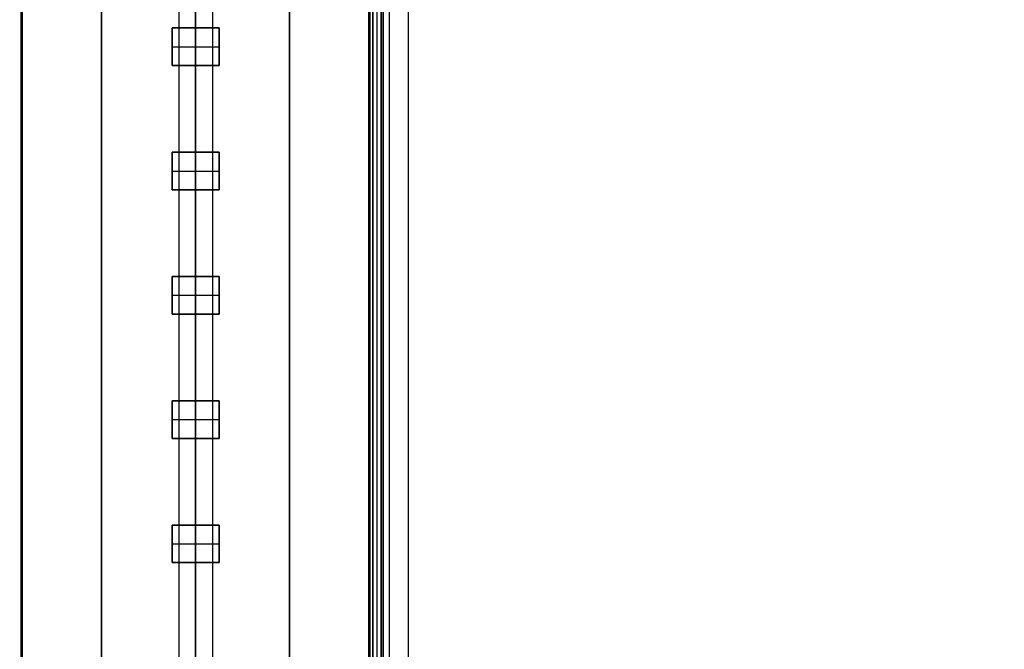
# Model space of a CAD drawing. Header units: millimetres. Extents: x -435 to 435, y -676 to 274.
# Tile 22 of 26: x -13 to 60, y 9 to 56. Entities that reach past the tile are written whole.
import ezdxf

# ---------------------------------------------------------------- set-up
doc = ezdxf.new("R2010")
doc.units = ezdxf.units.MM
doc.header["$MEASUREMENT"] = 0
for name, color, linetype, true_color in [('Cable', 7, 'Continuous', 0x000000), ('Light Source', 7, 'Continuous', 0x000000), ('Tyvek Shade', 7, 'Continuous', 0x000000)]:
    doc.layers.add(name, color=color, linetype=linetype, true_color=true_color)

msp = doc.modelspace()

# ---------------------------------------------------------------- linework, layer by layer
at = {"layer": 'Cable', "color": 250, "true_color": 0x3c3c3c}
for p, q in [((0, -195.445, -41.85), (0, 64.865, -174.485)), ((-1.25, 64.298, -175.599), (-1.25, -198.2, -41.85)), ((1.25, 64.298, -175.599), (1.25, -198.199, -41.85)), ((0, 63.73, -176.713), (0, -200.848, -41.903)), ((0, 63.73, -176.713), (0, -200.848, -41.903))]:
    msp.add_line(p, q, dxfattribs=at)
at = {"layer": 'Light Source', "color": 7, "true_color": 0xffffff}
for p, q in [((0, -575.848, -231.85), (0, 174.152, -231.85)), ((0, -575.848, -230.35), (0, 174.152, -230.35)), ((13.2, -575.848, -216.65), (13.2, 174.152, -216.65)), ((13.521, -575.848, -215.95), (13.521, 174.152, -215.95)), ((13.811, -575.848, -217.35), (13.811, 174.152, -217.35)), ((13.842, 174.152, -215.95), (13.842, -575.848, -215.95)), ((15.819, 174.152, -218.25), (15.819, -575.848, -218.25)), ((15.842, 174.152, -217.95), (15.842, -575.848, -217.95))]:
    msp.add_line(p, q, dxfattribs=at)
at = {"layer": 'Light Source'}
for p, q in [((-7, -573.348, -219.152), (-7, 171.652, -219.152)), ((0, -573.348, -218.402), (0, 171.652, -218.402)), ((7, -573.348, -219.152), (7, 171.652, -219.152)), ((0, 54.927, -219.902), (0, 61.377, -219.902)), ((-1.75, 52.127, -220.402), (-1.75, 54.927, -220.402)), ((-1.75, 54.927, -220.402), (1.75, 54.927, -220.402)), ((0, 54.927, -219.902), (0, 54.927, -220.902)), ((0, 54.927, -220.902), (0, 52.127, -220.902)), ((1.75, 54.927, -220.402), (1.75, 52.127, -220.402)), ((-1.75, 53.527, -219.902), (-1.75, 53.527, -220.902)), ((-1.75, 53.527, -220.902), (1.75, 53.527, -220.902)), ((1.75, 53.527, -219.902), (1.75, 53.527, -220.902)), ((1.75, 52.127, -220.402), (-1.75, 52.127, -220.402)), ((0, 45.677, -219.902), (0, 52.127, -219.902)), ((0, 52.127, -219.902), (0, 52.127, -220.902)), ((-1.75, 42.877, -220.402), (-1.75, 45.677, -220.402)), ((-1.75, 45.677, -220.402), (1.75, 45.677, -220.402)), ((0, 45.677, -219.902), (0, 45.677, -220.902)), ((0, 45.677, -220.902), (0, 42.877, -220.902)), ((1.75, 45.677, -220.402), (1.75, 42.877, -220.402)), ((-1.75, 44.277, -219.902), (-1.75, 44.277, -220.902)), ((-1.75, 44.277, -220.902), (1.75, 44.277, -220.902)), ((1.75, 44.277, -219.902), (1.75, 44.277, -220.902)), ((1.75, 42.877, -220.402), (-1.75, 42.877, -220.402)), ((0, 36.427, -219.902), (0, 42.877, -219.902)), ((0, 42.877, -219.902), (0, 42.877, -220.902)), ((-1.75, 33.627, -220.402), (-1.75, 36.427, -220.402)), ((-1.75, 36.427, -220.402), (1.75, 36.427, -220.402)), ((0, 36.427, -219.902), (0, 36.427, -220.902)), ((0, 36.427, -220.902), (0, 33.627, -220.902)), ((1.75, 36.427, -220.402), (1.75, 33.627, -220.402)), ((-1.75, 35.027, -219.902), (-1.75, 35.027, -220.902)), ((-1.75, 35.027, -220.902), (1.75, 35.027, -220.902)), ((1.75, 35.027, -219.902), (1.75, 35.027, -220.902)), ((1.75, 33.627, -220.402), (-1.75, 33.627, -220.402)), ((0, 27.177, -219.902), (0, 33.627, -219.902)), ((0, 33.627, -219.902), (0, 33.627, -220.902)), ((-1.75, 24.377, -220.402), (-1.75, 27.177, -220.402)), ((-1.75, 27.177, -220.402), (1.75, 27.177, -220.402)), ((0, 27.177, -219.902), (0, 27.177, -220.902)), ((0, 27.177, -220.902), (0, 24.377, -220.902)), ((1.75, 27.177, -220.402), (1.75, 24.377, -220.402)), ((-1.75, 25.777, -219.902), (-1.75, 25.777, -220.902)), ((-1.75, 25.777, -220.902), (1.75, 25.777, -220.902)), ((1.75, 25.777, -219.902), (1.75, 25.777, -220.902)), ((1.75, 24.377, -220.402), (-1.75, 24.377, -220.402)), ((0, 17.927, -219.902), (0, 24.377, -219.902)), ((0, 24.377, -219.902), (0, 24.377, -220.902)), ((-1.75, 15.127, -220.402), (-1.75, 17.927, -220.402)), ((-1.75, 17.927, -220.402), (1.75, 17.927, -220.402)), ((0, 17.927, -219.902), (0, 17.927, -220.902)), ((0, 17.927, -220.902), (0, 15.127, -220.902)), ((1.75, 17.927, -220.402), (1.75, 15.127, -220.402)), ((-1.75, 16.527, -219.902), (-1.75, 16.527, -220.902)), ((-1.75, 16.527, -220.902), (1.75, 16.527, -220.902)), ((1.75, 16.527, -219.902), (1.75, 16.527, -220.902)), ((1.75, 15.127, -220.402), (-1.75, 15.127, -220.402)), ((0, 8.677, -219.902), (0, 15.127, -219.902)), ((0, 15.127, -219.902), (0, 15.127, -220.902))]:
    msp.add_line(p, q, dxfattribs=at)
for points in [[(-13, -575.848, -200.85), (-13, -200.848, -200.85), (-13, 174.152, -200.85)], [(-12.897, -575.848, -217.4), (-12.897, -200.848, -217.4), (-12.897, 174.152, -217.4)], [(-12.897, -575.848, -215.9), (-12.897, -200.848, -215.9), (-12.897, 174.152, -215.9)], [(12.897, -575.848, -215.9), (12.897, -200.848, -215.9), (12.897, 174.152, -215.9)], [(12.897, -575.848, -217.4), (12.897, -200.848, -217.4), (12.897, 174.152, -217.4)], [(13, -575.848, -200.85), (13, -200.848, -200.85), (13, 174.152, -200.85)], [(14, -575.848, -201.85), (14, -200.848, -201.85), (14, 174.152, -201.85)], [(14, -575.848, -215.9), (14, -200.848, -215.9), (14, 174.152, -215.9)], [(14, -575.848, -217.4), (14, -200.848, -217.4), (14, 174.152, -217.4)], [(14, -575.848, -218.4), (14, -200.848, -218.4), (14, 174.152, -218.4)], [(-7, 171.652, -219.902), (-7, -200.848, -219.902), (-7, -573.348, -219.902)], [(-7, -573.348, -218.402), (-7, -200.848, -218.402), (-7, 171.652, -218.402)], [(7, 171.652, -219.902), (7, -200.848, -219.902), (7, -573.348, -219.902)], [(7, 171.652, -218.402), (7, -200.848, -218.402), (7, -573.348, -218.402)], [(-1.75, 54.927, -219.902), (-1.75, 53.527, -219.902), (-1.75, 52.127, -219.902)], [(1.75, 54.927, -219.902), (0, 54.927, -219.902), (-1.75, 54.927, -219.902)], [(-1.75, 54.927, -220.902), (-1.75, 53.527, -220.902), (-1.75, 52.127, -220.902)], [(-1.75, 54.927, -219.902), (-1.75, 54.927, -220.402), (-1.75, 54.927, -220.902)], [(1.75, 54.927, -220.902), (0, 54.927, -220.902), (-1.75, 54.927, -220.902)], [(1.75, 52.127, -219.902), (1.75, 53.527, -219.902), (1.75, 54.927, -219.902)], [(1.75, 54.927, -220.902), (1.75, 54.927, -220.402), (1.75, 54.927, -219.902)], [(1.75, 52.127, -220.902), (1.75, 53.527, -220.902), (1.75, 54.927, -220.902)], [(-1.75, 52.127, -219.902), (0, 52.127, -219.902), (1.75, 52.127, -219.902)], [(-1.75, 52.127, -220.902), (-1.75, 52.127, -220.402), (-1.75, 52.127, -219.902)], [(-1.75, 52.127, -220.902), (0, 52.127, -220.902), (1.75, 52.127, -220.902)], [(1.75, 52.127, -220.902), (1.75, 52.127, -220.402), (1.75, 52.127, -219.902)], [(-1.75, 45.677, -219.902), (-1.75, 44.277, -219.902), (-1.75, 42.877, -219.902)], [(1.75, 45.677, -219.902), (0, 45.677, -219.902), (-1.75, 45.677, -219.902)], [(-1.75, 45.677, -220.902), (-1.75, 44.277, -220.902), (-1.75, 42.877, -220.902)], [(-1.75, 45.677, -219.902), (-1.75, 45.677, -220.402), (-1.75, 45.677, -220.902)], [(1.75, 45.677, -220.902), (0, 45.677, -220.902), (-1.75, 45.677, -220.902)], [(1.75, 42.877, -219.902), (1.75, 44.277, -219.902), (1.75, 45.677, -219.902)], [(1.75, 45.677, -220.902), (1.75, 45.677, -220.402), (1.75, 45.677, -219.902)], [(1.75, 42.877, -220.902), (1.75, 44.277, -220.902), (1.75, 45.677, -220.902)], [(-1.75, 42.877, -219.902), (0, 42.877, -219.902), (1.75, 42.877, -219.902)], [(-1.75, 42.877, -220.902), (-1.75, 42.877, -220.402), (-1.75, 42.877, -219.902)], [(-1.75, 42.877, -220.902), (0, 42.877, -220.902), (1.75, 42.877, -220.902)], [(1.75, 42.877, -220.902), (1.75, 42.877, -220.402), (1.75, 42.877, -219.902)], [(-1.75, 36.427, -219.902), (-1.75, 35.027, -219.902), (-1.75, 33.627, -219.902)], [(1.75, 36.427, -219.902), (0, 36.427, -219.902), (-1.75, 36.427, -219.902)], [(-1.75, 36.427, -220.902), (-1.75, 35.027, -220.902), (-1.75, 33.627, -220.902)], [(-1.75, 36.427, -219.902), (-1.75, 36.427, -220.402), (-1.75, 36.427, -220.902)], [(1.75, 36.427, -220.902), (0, 36.427, -220.902), (-1.75, 36.427, -220.902)], [(1.75, 33.627, -219.902), (1.75, 35.027, -219.902), (1.75, 36.427, -219.902)], [(1.75, 36.427, -220.902), (1.75, 36.427, -220.402), (1.75, 36.427, -219.902)], [(1.75, 33.627, -220.902), (1.75, 35.027, -220.902), (1.75, 36.427, -220.902)], [(-1.75, 33.627, -219.902), (0, 33.627, -219.902), (1.75, 33.627, -219.902)], [(-1.75, 33.627, -220.902), (-1.75, 33.627, -220.402), (-1.75, 33.627, -219.902)], [(-1.75, 33.627, -220.902), (0, 33.627, -220.902), (1.75, 33.627, -220.902)], [(1.75, 33.627, -220.902), (1.75, 33.627, -220.402), (1.75, 33.627, -219.902)], [(-1.75, 27.177, -219.902), (-1.75, 25.777, -219.902), (-1.75, 24.377, -219.902)], [(1.75, 27.177, -219.902), (0, 27.177, -219.902), (-1.75, 27.177, -219.902)], [(-1.75, 27.177, -220.902), (-1.75, 25.777, -220.902), (-1.75, 24.377, -220.902)], [(-1.75, 27.177, -219.902), (-1.75, 27.177, -220.402), (-1.75, 27.177, -220.902)], [(1.75, 27.177, -220.902), (0, 27.177, -220.902), (-1.75, 27.177, -220.902)], [(1.75, 24.377, -219.902), (1.75, 25.777, -219.902), (1.75, 27.177, -219.902)], [(1.75, 27.177, -220.902), (1.75, 27.177, -220.402), (1.75, 27.177, -219.902)], [(1.75, 24.377, -220.902), (1.75, 25.777, -220.902), (1.75, 27.177, -220.902)], [(-1.75, 24.377, -219.902), (0, 24.377, -219.902), (1.75, 24.377, -219.902)], [(-1.75, 24.377, -220.902), (-1.75, 24.377, -220.402), (-1.75, 24.377, -219.902)], [(-1.75, 24.377, -220.902), (0, 24.377, -220.902), (1.75, 24.377, -220.902)], [(1.75, 24.377, -220.902), (1.75, 24.377, -220.402), (1.75, 24.377, -219.902)], [(-1.75, 17.927, -219.902), (-1.75, 16.527, -219.902), (-1.75, 15.127, -219.902)], [(1.75, 17.927, -219.902), (0, 17.927, -219.902), (-1.75, 17.927, -219.902)], [(-1.75, 17.927, -220.902), (-1.75, 16.527, -220.902), (-1.75, 15.127, -220.902)], [(-1.75, 17.927, -219.902), (-1.75, 17.927, -220.402), (-1.75, 17.927, -220.902)], [(1.75, 17.927, -220.902), (0, 17.927, -220.902), (-1.75, 17.927, -220.902)], [(1.75, 15.127, -219.902), (1.75, 16.527, -219.902), (1.75, 17.927, -219.902)], [(1.75, 17.927, -220.902), (1.75, 17.927, -220.402), (1.75, 17.927, -219.902)], [(1.75, 15.127, -220.902), (1.75, 16.527, -220.902), (1.75, 17.927, -220.902)], [(-1.75, 15.127, -219.902), (0, 15.127, -219.902), (1.75, 15.127, -219.902)], [(-1.75, 15.127, -220.902), (-1.75, 15.127, -220.402), (-1.75, 15.127, -219.902)], [(-1.75, 15.127, -220.902), (0, 15.127, -220.902), (1.75, 15.127, -220.902)], [(1.75, 15.127, -220.902), (1.75, 15.127, -220.402), (1.75, 15.127, -219.902)]]:
    msp.add_open_spline(points, degree=2, dxfattribs=at)
at = {"layer": 'Light Source', "color": 7, "true_color": 0xffffff}
for points in [[(13.2, 174.152, -215.95), (13.2, -200.848, -215.95), (13.2, -575.848, -215.95)], [(13.2, 174.152, -217.35), (13.2, -200.848, -217.35), (13.2, -575.848, -217.35)], [(14.422, 174.152, -217.35), (14.422, -200.848, -217.35), (14.422, -575.848, -217.35)]]:
    msp.add_open_spline(points, degree=2, dxfattribs=at)
at = {"layer": 'Tyvek Shade', "color": 7, "true_color": 0xffffff, "extrusion": (1, 9.05599e-19, -3.44753e-14)}
msp.add_arc((-200.864, 378.772, -0.002), 748.628, 230.618968, 309.384042, dxfattribs=at)
at = {"layer": 'Tyvek Shade', "color": 7, "true_color": 0xffffff, "extrusion": (1, 8.87193e-19, -3.45592e-14)}
msp.add_arc((-200.861, 378.768, -0.002), 748.442, 230.657418, 309.345524, dxfattribs=at)
at = {"layer": 'Tyvek Shade', "color": 7, "true_color": 0xffffff}
for points, knots in [([(-435, -200.848, -369.85), (-435, -138.652, -369.85), (-426.615, -75.345, -361.694), (-390.864, 41.416, -332.135), (-363.42, 94.703, -310.832), (-305.761, 161.179, -276.962), (-283.756, 181.014, -265.437), (-235.632, 214.882, -244.13), (-209.309, 229.026, -234.281), (-125.953, 262.78, -209.659), (-64.265, 274.152, -199.85), (-0.002, 274.152, -199.85)], [0, 0, 0, 0, 0.2475024, 0.2475024, 0.4963902, 0.4963902, 0.6209767, 0.6209767, 0.7478354, 0.7478354, 0.999998, 0.999998, 0.999998, 0.999998]), ([(-0.002, 273.648, -200.03), (-64.249, 273.648, -200.03), (-125.85, 262.268, -209.83), (-209.079, 228.548, -234.396), (-235.37, 214.412, -244.226), (-283.425, 180.589, -265.479), (-305.386, 160.81, -276.96), (-363.21, 94.16, -310.882), (-390.62, 40.765, -332.129), (-426.363, -75.934, -361.642), (-434.539, -139.189, -369.67), (-434.539, -200.848, -369.67)], [-0.999998, -0.999998, -0.999998, -0.999998, -0.7492033, -0.7492033, -0.6229136, -0.6229136, -0.4989161, -0.4989161, -0.25046, -0.25046, 0, 0, 0, 0]), ([(434.997, -200.848, -369.85), (434.997, -138.652, -369.85), (426.612, -75.345, -361.694), (390.86, 41.416, -332.135), (363.417, 94.703, -310.832), (305.758, 161.179, -276.962), (283.753, 181.014, -265.437), (235.629, 214.882, -244.13), (209.306, 229.026, -234.281), (125.95, 262.78, -209.659), (64.262, 274.152, -199.85), (-0.002, 274.152, -199.85)], [0, 0, 0, 0, 0.2475024, 0.2475024, 0.4963902, 0.4963902, 0.6209767, 0.6209767, 0.7478354, 0.7478354, 0.999998, 0.999998, 0.999998, 0.999998]), ([(-0.002, 273.648, -200.03), (64.246, 273.648, -200.03), (125.847, 262.268, -209.83), (209.076, 228.548, -234.396), (235.367, 214.412, -244.226), (283.422, 180.589, -265.479), (305.383, 160.81, -276.96), (363.207, 94.16, -310.882), (390.617, 40.765, -332.129), (426.36, -75.934, -361.642), (434.536, -139.189, -369.67), (434.536, -200.848, -369.67)], [-0.999998, -0.999998, -0.999998, -0.999998, -0.7492033, -0.7492033, -0.6229136, -0.6229136, -0.4989161, -0.4989161, -0.25046, -0.25046, 0, 0, 0, 0])]:
    msp.add_open_spline(points, degree=3, knots=knots, dxfattribs=at)
for points in [[(-0.002, 56.152, -200.03), (-0.002, -32.348, -200.03), (-0.002, -120.848, -200.03)], [(-0.002, 56.152, -199.94), (-0.002, -32.348, -199.94), (-0.002, -120.848, -199.94)]]:
    msp.add_open_spline(points, degree=2, dxfattribs=at)

doc.saveas('drawing.dxf')
